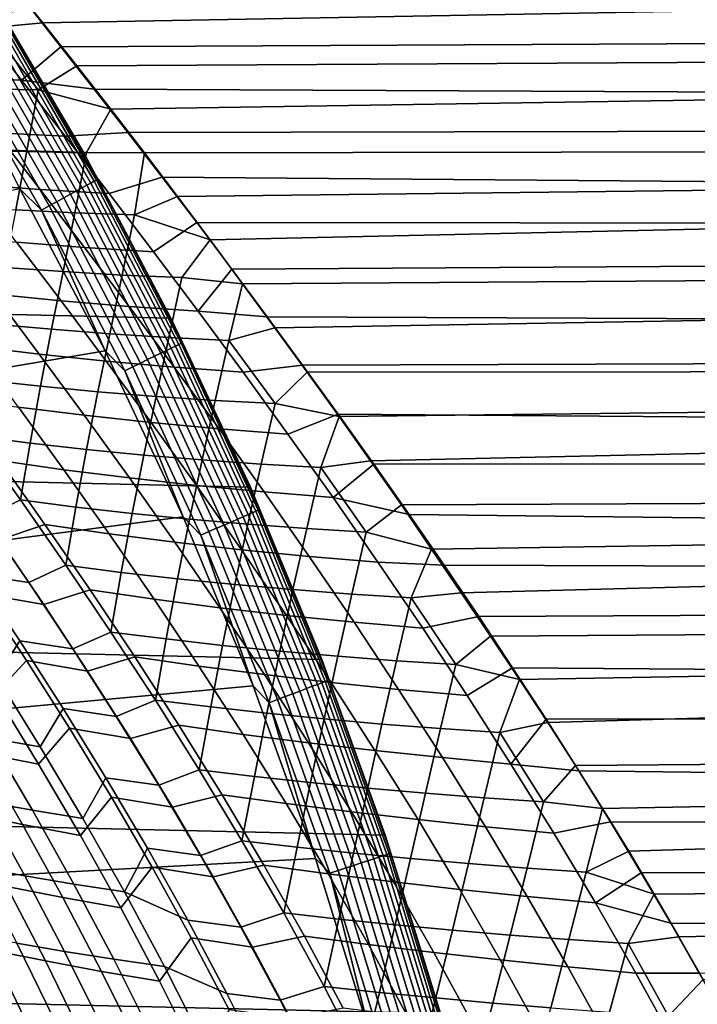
# Model space of a CAD drawing. Header units: metres. Extents: x -28 to 70, y -212 to 28.
# Tile 176 of 239: x 23.59 to 28.2, y 7.59 to 14.29. Entities that reach past the tile are written whole.
import ezdxf

# ---------------------------------------------------------------- set-up
doc = ezdxf.new("R2010")
doc.units = ezdxf.units.M
doc.layers.add('solid_10_261_102_XXX', color=7, linetype='CONTINUOUS')

msp = doc.modelspace()

# ---------------------------------------------------------------- linework, layer by layer
at = {"layer": 'solid_10_261_102_XXX'}
for points in [[(-22.687424, 15.541261, -5), (23.381018, 14.476808, -5), (24.02458, 13.381686, -5), (-23.381018, 14.476808, -5)], [(23.514982, 14.554651, 127.717216), (23.74485, 14.267921, 128.015228), (54.200001, 14.819022, 127.431183)], [(23.976673, 13.975851, 128.306488), (54.200001, 14.142136, 128.142136), (54.200001, 14.819022, 127.431183), (23.74485, 14.267921, 128.015228)], [(23.304382, 14.251379, 99.950935), (23.010914, 14.61942, 100.335312), (23.429691, 14.658836, 100.394173), (23.646887, 14.385695, 100.10569)], [(23.380381, 14.233808, 128.06131), (23.74485, 14.267921, 128.015228), (23.514982, 14.554651, 127.717216)], [(-23.381018, 14.476808, -5), (24.02458, 13.381686, -5), (24.617012, 12.257764, -5), (-24.02458, 13.381686, -5)], [(23.38097, 14.476887, -0.5), (24.024614, 13.381627, -0.5), (24.02458, 13.381686, -5), (23.381018, 14.476808, -5)], [(23.493486, 14.286706, -0.440391), (24.024614, 13.381627, -0.5), (23.38097, 14.476887, -0.5)], [(23.59992, 13.876779, 99.580338), (23.304382, 14.251379, 99.950935), (23.646887, 14.385695, 100.10569), (23.868639, 14.104941, 99.82077)], [(23.868639, 14.104941, 99.82077), (23.646887, 14.385695, 100.10569), (68.738998, 14.32591, 100.04406)], [(24.109903, 13.197409, -0.380929), (23.484243, 14.281084, -0.380929), (23.468937, 14.271776, -0.323206), (24.094189, 13.188807, -0.323206)], [(23.484243, 14.281084, -0.380929), (24.109903, 13.197409, -0.380929), (24.119394, 13.202603, -0.440391), (23.493486, 14.286706, -0.440391)], [(24.119394, 13.202603, -0.440391), (24.024614, 13.381627, -0.5), (23.493486, 14.286706, -0.440391)], [(24.094151, 13.816758, 99.53981), (23.868639, 14.104941, 99.82077), (68.738998, 14.32591, 100.04406), (68.738998, 13.611893, 99.346794)], [(23.130781, 13.897367, 99.551392), (22.835615, 14.269036, 99.920586), (23.304382, 14.251379, 99.950935), (23.59992, 13.876779, 99.580338)], [(23.308275, 13.818223, 128.508286), (23.713335, 13.810498, 128.477737), (23.380381, 14.233808, 128.06131)], [(24.012432, 13.144053, -0.16871), (23.389299, 14.223349, -0.16871), (23.35281, 14.201158, -0.125945), (23.974968, 13.123548, -0.125945)], [(23.713335, 13.810498, 128.477737), (23.976673, 13.975851, 128.306488), (23.74485, 14.267921, 128.015228), (23.380381, 14.233808, 128.06131)], [(24.045094, 13.161933, -0.216316), (23.421116, 14.242696, -0.216316), (23.389299, 14.223349, -0.16871), (24.012432, 13.144053, -0.16871)], [(24.072481, 13.176924, -0.268066), (23.44779, 14.258918, -0.268066), (23.421116, 14.242696, -0.216316), (24.045094, 13.161933, -0.216316)], [(24.094189, 13.188807, -0.323206), (23.468937, 14.271776, -0.323206), (23.44779, 14.258918, -0.268066), (24.072481, 13.176924, -0.268066)], [(23.887894, 13.075884, -0.057356), (23.267996, 14.149581, -0.057356), (23.220911, 14.120949, -0.032535), (23.839556, 13.049424, -0.032535)], [(23.933252, 13.100713, -0.088645), (23.312176, 14.176449, -0.088645), (23.267996, 14.149581, -0.057356), (23.887894, 13.075884, -0.057356)], [(23.974968, 13.123548, -0.125945), (23.35281, 14.201158, -0.125945), (23.312176, 14.176449, -0.088645), (23.933252, 13.100713, -0.088645)], [(23.976673, 13.975851, 128.306488), (24.208187, 13.680269, 128.589386), (54.200001, 14.142136, 128.142136)], [(24.43713, 13.383132, 128.862427), (54.200001, 13.431179, 128.819016), (54.200001, 14.142136, 128.142136), (24.208187, 13.680269, 128.589386)], [(23.788944, 13.02172, -0.014544), (23.171612, 14.090969, -0.014544), (23.120819, 14.060081, -0.003646), (23.736797, 12.993176, -0.003646)], [(23.839556, 13.049424, -0.032535), (23.220911, 14.120949, -0.032535), (23.171612, 14.090969, -0.014544), (23.788944, 13.02172, -0.014544)], [(23.59992, 13.876779, 99.580338), (23.868639, 14.104941, 99.82077), (24.094151, 13.816758, 99.53981)], [(23.736797, 12.993176, -0.003646), (23.120819, 14.060081, -0.003646), (23.587578, 13.138727)], [(23.713335, 13.810498, 128.477737), (24.208187, 13.680269, 128.589386), (23.976673, 13.975851, 128.306488)], [(23.428133, 13.518685, 99.194901), (23.130781, 13.897367, 99.551392), (23.59992, 13.876779, 99.580338), (23.897511, 13.495178, 99.222542)], [(23.897511, 13.495178, 99.222542), (23.59992, 13.876779, 99.580338), (24.094151, 13.816758, 99.53981), (24.323555, 13.521081, 99.262962)], [(23.235304, 13.414338, 128.948151), (23.63718, 13.397045, 128.900009), (23.713335, 13.810498, 128.477737), (23.308275, 13.818223, 128.508286)], [(23.63718, 13.397045, 128.900009), (24.043133, 13.385853, 128.871918), (24.208187, 13.680269, 128.589386), (23.713335, 13.810498, 128.477737)], [(24.323555, 13.521081, 99.262962), (24.094151, 13.816758, 99.53981), (68.738998, 13.611893, 99.346794)], [(24.043133, 13.385853, 128.871918), (24.43713, 13.383132, 128.862427), (24.208187, 13.680269, 128.589386)], [(24.556677, 13.218017, 98.990532), (24.323555, 13.521081, 99.262962), (68.738998, 13.611893, 99.346794), (68.738998, 12.863983, 98.68602)], [(23.263855, 13.166247, 98.797493), (22.964218, 13.549686, 99.141747), (23.428133, 13.518685, 99.194901), (23.727665, 13.132505, 98.850075)], [(23.727665, 13.132505, 98.850075), (23.428133, 13.518685, 99.194901), (23.897511, 13.495178, 99.222542), (24.197134, 13.106141, 98.876572)], [(24.197134, 13.106141, 98.876572), (23.897511, 13.495178, 99.222542), (24.323555, 13.521081, 99.262962), (24.556677, 13.218017, 98.990532)], [(23.162941, 13.021286, 129.384369), (23.560528, 12.99502, 129.317902), (23.63718, 13.397045, 128.900009), (23.235304, 13.414338, 128.948151)], [(24.43713, 13.383132, 128.862427), (24.661242, 13.08651, 129.124268), (54.200001, 13.431179, 128.819016)], [(24.661242, 13.08651, 129.124268), (24.882509, 12.789741, 129.376038), (54.200001, 13.431179, 128.819016)], [(25.103897, 12.491049, 129.619659), (54.200001, 12.687865, 129.460205), (54.200001, 13.431179, 128.819016), (24.882509, 12.789741, 129.376038)], [(-24.02458, 13.381686, -5), (24.617012, 12.257764, -5), (25.156792, 11.107911, -5), (-24.617012, 12.257764, -5)], [(23.560528, 12.99502, 129.317902), (23.962816, 12.97469, 129.271317), (24.043133, 13.385853, 128.871918), (23.63718, 13.397045, 128.900009)], [(23.962816, 12.97469, 129.271317), (24.36932, 12.960343, 129.245239), (24.43713, 13.383132, 128.862427), (24.043133, 13.385853, 128.871918)], [(24.024614, 13.381627, -0.5), (24.616987, 12.257811, -0.5), (24.617012, 12.257764, -5), (24.02458, 13.381686, -5)], [(24.119394, 13.202603, -0.440391), (24.616987, 12.257811, -0.5), (24.024614, 13.381627, -0.5)], [(24.36932, 12.960343, 129.245239), (24.661242, 13.08651, 129.124268), (24.43713, 13.383132, 128.862427)], [(24.109903, 13.197409, -0.380929), (24.685593, 12.086379, -0.380929), (24.695309, 12.091137, -0.440391), (24.119394, 13.202603, -0.440391)], [(24.695309, 12.091137, -0.440391), (24.616987, 12.257811, -0.5), (24.119394, 13.202603, -0.440391)], [(24.498768, 12.70923, 98.541466), (24.197134, 13.106141, 98.876572), (24.556677, 13.218017, 98.990532), (24.792276, 12.908057, 98.723152)], [(24.792276, 12.908057, 98.723152), (24.556677, 13.218017, 98.990532), (68.738998, 12.863983, 98.68602)], [(23.587578, 13.138727), (18.402332, 12.056292), (18.963318, 11.153142), (24.169191, 12.03537)], [(23.565786, 12.774672, 98.463791), (23.263855, 13.166247, 98.797493), (23.727665, 13.132505, 98.850075), (24.029364, 12.738344, 98.515938)], [(23.736797, 12.993176, -0.003646), (23.587578, 13.138727), (24.169191, 12.03537)], [(24.585793, 12.037517, -0.16871), (24.012432, 13.144053, -0.16871), (23.974968, 13.123548, -0.125945), (24.547436, 12.018736, -0.125945)], [(24.619236, 12.05389, -0.216316), (24.045094, 13.161933, -0.216316), (24.012432, 13.144053, -0.16871), (24.585793, 12.037517, -0.16871)], [(24.647276, 12.067619, -0.268066), (24.072481, 13.176924, -0.268066), (24.045094, 13.161933, -0.216316), (24.619236, 12.05389, -0.216316)], [(24.669502, 12.078502, -0.323206), (24.094189, 13.188807, -0.323206), (24.072481, 13.176924, -0.268066), (24.647276, 12.067619, -0.268066)], [(24.685593, 12.086379, -0.380929), (24.109903, 13.197409, -0.380929), (24.094189, 13.188807, -0.323206), (24.669502, 12.078502, -0.323206)], [(24.029364, 12.738344, 98.515938), (23.727665, 13.132505, 98.850075), (24.197134, 13.106141, 98.876572), (24.498768, 12.70923, 98.541466)], [(24.458282, 11.975085, -0.057356), (23.887894, 13.075884, -0.057356), (23.839556, 13.049424, -0.032535), (24.408791, 11.950853, -0.032535)], [(24.504725, 11.997824, -0.088645), (23.933252, 13.100713, -0.088645), (23.887894, 13.075884, -0.057356), (24.458282, 11.975085, -0.057356)], [(24.547436, 12.018736, -0.125945), (23.974968, 13.123548, -0.125945), (23.933252, 13.100713, -0.088645), (24.504725, 11.997824, -0.088645)], [(24.36932, 12.960343, 129.245239), (24.882509, 12.789741, 129.376038), (24.661242, 13.08651, 129.124268)], [(24.356968, 11.925481, -0.014544), (23.788944, 13.02172, -0.014544), (23.736797, 12.993176, -0.003646), (24.303577, 11.89934, -0.003646)], [(24.408791, 11.950853, -0.032535), (23.839556, 13.049424, -0.032535), (23.788944, 13.02172, -0.014544), (24.356968, 11.925481, -0.014544)], [(23.484932, 12.602884, 129.734741), (23.882484, 12.574183, 129.669022), (23.962816, 12.97469, 129.271317), (23.560528, 12.99502, 129.317902)], [(24.303577, 11.89934, -0.003646), (23.736797, 12.993176, -0.003646), (24.169191, 12.03537)], [(23.882484, 12.574183, 129.669022), (24.284861, 12.55126, 129.623581), (24.36932, 12.960343, 129.245239), (23.962816, 12.97469, 129.271317)], [(24.284861, 12.55126, 129.623581), (24.691568, 12.534158, 129.599075), (24.882509, 12.789741, 129.376038), (24.36932, 12.960343, 129.245239)], [(24.8022, 12.304084, 98.216736), (24.498768, 12.70923, 98.541466), (24.792276, 12.908057, 98.723152), (25.030777, 12.590907, 98.460724)], [(25.030777, 12.590907, 98.460724), (24.792276, 12.908057, 98.723152), (68.738998, 12.863983, 98.68602)], [(23.413277, 12.420197, 98.062141), (23.108763, 12.818175, 98.385956), (23.565786, 12.774672, 98.463791), (23.869795, 12.374515, 98.140121)], [(25.271624, 12.267066, 98.203827), (25.030777, 12.590907, 98.460724), (68.738998, 12.863983, 98.68602), (68.738998, 12.084042, 98.063377)], [(23.869795, 12.374515, 98.140121), (23.565786, 12.774672, 98.463791), (24.029364, 12.738344, 98.515938), (24.333017, 12.335797, 98.191963)], [(24.333017, 12.335797, 98.191963), (24.029364, 12.738344, 98.515938), (24.498768, 12.70923, 98.541466), (24.8022, 12.304084, 98.216736)], [(24.691568, 12.534158, 129.599075), (25.103897, 12.491049, 129.619659), (24.882509, 12.789741, 129.376038)], [(25.103897, 12.491049, 129.619659), (25.324591, 12.190919, 129.855011), (54.200001, 12.687865, 129.460205)], [(25.543783, 11.889843, 130.082031), (54.200001, 11.913986, 130.064148), (54.200001, 12.687865, 129.460205), (25.324591, 12.190919, 129.855011)], [(23.412096, 12.217772, 130.153305), (23.803944, 12.181567, 130.068054), (23.882484, 12.574183, 129.669022), (23.484932, 12.602884, 129.734741)], [(23.803944, 12.181567, 130.068054), (24.201216, 12.150897, 130.002792), (24.284861, 12.55126, 129.623581), (23.882484, 12.574183, 129.669022)], [(24.201216, 12.150897, 130.002792), (24.603411, 12.125808, 129.958145), (24.691568, 12.534158, 129.599075), (24.284861, 12.55126, 129.623581)], [(24.603411, 12.125808, 129.958145), (25.010021, 12.106344, 129.934784), (25.103897, 12.491049, 129.619659), (24.691568, 12.534158, 129.599075)], [(24.8022, 12.304084, 98.216736), (25.030777, 12.590907, 98.460724), (25.271624, 12.267066, 98.203827)], [(23.271154, 12.067285, 97.644493), (22.964207, 12.472807, 97.958961), (23.413277, 12.420197, 98.062141), (23.719511, 12.013014, 97.748276)], [(25.010021, 12.106344, 129.934784), (25.324591, 12.190919, 129.855011), (25.103897, 12.491049, 129.619659)], [(23.719511, 12.013014, 97.748276), (23.413277, 12.420197, 98.062141), (23.869795, 12.374515, 98.140121), (24.175449, 11.96542, 97.826477)], [(24.175449, 11.96542, 97.826477), (23.869795, 12.374515, 98.140121), (24.333017, 12.335797, 98.191963), (24.638214, 11.924541, 97.878159)], [(24.638214, 11.924541, 97.878159), (24.333017, 12.335797, 98.191963), (24.8022, 12.304084, 98.216736), (25.107044, 11.89041, 97.902367)], [(25.107044, 11.89041, 97.902367), (24.8022, 12.304084, 98.216736), (25.271624, 12.267066, 98.203827), (25.512733, 11.937989, 97.953682)], [(25.512733, 11.937989, 97.953682), (25.271624, 12.267066, 98.203827), (68.738998, 12.084042, 98.063377)], [(-24.617012, 12.257764, -5), (25.156792, 11.107911, -5), (25.642992, 9.934133, -5), (-25.156792, 11.107911, -5)], [(23.343443, 11.836517, 130.575775), (23.728731, 11.793725, 130.470856), (23.803944, 12.181567, 130.068054), (23.412096, 12.217772, 130.153305)], [(24.616987, 12.257811, -0.5), (25.156828, 11.107834, -0.5), (25.156792, 11.107911, -5), (24.617012, 12.257764, -5)], [(24.695309, 12.091137, -0.440391), (25.156828, 11.107834, -0.5), (24.616987, 12.257811, -0.5)], [(23.728731, 11.793725, 130.470856), (24.120041, 11.756201, 130.385513), (24.201216, 12.150897, 130.002792), (23.803944, 12.181567, 130.068054)], [(24.120041, 11.756201, 130.385513), (24.516855, 11.723989, 130.32045), (24.603411, 12.125808, 129.958145), (24.201216, 12.150897, 130.002792)], [(25.324944, 11.675665, 130.253723), (25.543783, 11.889843, 130.082031), (25.324591, 12.190919, 129.855011), (25.010021, 12.106344, 129.934784)], [(23.579382, 11.651843, 97.339996), (23.271154, 12.067285, 97.644493), (23.719511, 12.013014, 97.748276), (24.027002, 11.596243, 97.444389)], [(24.516855, 11.723989, 130.32045), (24.918661, 11.697128, 130.276291), (25.010021, 12.106344, 129.934784), (24.603411, 12.125808, 129.958145)], [(25.170986, 10.933302, -0.268066), (24.647276, 12.067619, -0.268066), (24.619236, 12.05389, -0.216316), (25.142351, 10.920864, -0.216316)], [(25.193686, 10.943162, -0.323206), (24.669502, 12.078502, -0.323206), (24.647276, 12.067619, -0.268066), (25.170986, 10.933302, -0.268066)], [(25.210117, 10.950299, -0.380929), (24.685593, 12.086379, -0.380929), (24.669502, 12.078502, -0.323206), (25.193686, 10.943162, -0.323206)], [(24.685593, 12.086379, -0.380929), (25.210117, 10.950299, -0.380929), (25.220039, 10.954609, -0.440391), (24.695309, 12.091137, -0.440391)], [(25.220039, 10.954609, -0.440391), (25.156828, 11.107834, -0.5), (24.695309, 12.091137, -0.440391)], [(24.918661, 11.697128, 130.276291), (25.324944, 11.675665, 130.253723), (25.010021, 12.106344, 129.934784)], [(25.75462, 11.603476, 97.710144), (25.512733, 11.937989, 97.953682), (68.738998, 12.084042, 98.063377), (68.738998, 11.274012, 97.480415)], [(24.169191, 12.03537), (18.963318, 11.153142), (19.480017, 10.223937), (24.699224, 10.906337)], [(24.027002, 11.596243, 97.444389), (23.719511, 12.013014, 97.748276), (24.175449, 11.96542, 97.826477), (24.482313, 11.547035, 97.522888)], [(24.303577, 11.89934, -0.003646), (24.169191, 12.03537), (24.699224, 10.906337)], [(25.025406, 10.870068, -0.088645), (24.504725, 11.997824, -0.088645), (24.458282, 11.975085, -0.057356), (24.977978, 10.849466, -0.057356)], [(25.069025, 10.889014, -0.125945), (24.547436, 12.018736, -0.125945), (24.504725, 11.997824, -0.088645), (25.025406, 10.870068, -0.088645)], [(25.108196, 10.906029, -0.16871), (24.585793, 12.037517, -0.16871), (24.547436, 12.018736, -0.125945), (25.069025, 10.889014, -0.125945)], [(25.142351, 10.920864, -0.216316), (24.619236, 12.05389, -0.216316), (24.585793, 12.037517, -0.16871), (25.108196, 10.906029, -0.16871)], [(24.482313, 11.547035, 97.522888), (24.175449, 11.96542, 97.826477), (24.638214, 11.924541, 97.878159), (24.944536, 11.504251, 97.574524)], [(24.927433, 10.827512, -0.032535), (24.408791, 11.950853, -0.032535), (24.356968, 11.925481, -0.014544), (24.87451, 10.804524, -0.014544)], [(24.977978, 10.849466, -0.057356), (24.458282, 11.975085, -0.057356), (24.408791, 11.950853, -0.032535), (24.927433, 10.827512, -0.032535)], [(25.412897, 11.467923, 97.598358), (25.107044, 11.89041, 97.902367), (25.512733, 11.937989, 97.953682), (25.75462, 11.603476, 97.710144)], [(24.87451, 10.804524, -0.014544), (24.356968, 11.925481, -0.014544), (24.303577, 11.89934, -0.003646), (24.819984, 10.780841, -0.003646)], [(24.819984, 10.780841, -0.003646), (24.303577, 11.89934, -0.003646), (24.699224, 10.906337)], [(24.944536, 11.504251, 97.574524), (24.638214, 11.924541, 97.878159), (25.107044, 11.89041, 97.902367), (25.412897, 11.467923, 97.598358)], [(25.324944, 11.675665, 130.253723), (25.76066, 11.588319, 130.300644), (25.543783, 11.889843, 130.082031)], [(25.543783, 11.889843, 130.082031), (25.76066, 11.588319, 130.300644), (54.200001, 11.913986, 130.064148)], [(25.76066, 11.588319, 130.300644), (25.974411, 11.286852, 130.510818), (54.200001, 11.913986, 130.064148)], [(26.184227, 10.985948, 130.71254), (54.200001, 11.111404, 130.629395), (54.200001, 11.913986, 130.064148), (25.974411, 11.286852, 130.510818)], [(23.280018, 11.455961, 131.003815), (23.658001, 11.40753, 130.879257), (23.728731, 11.793725, 130.470856), (23.343443, 11.836517, 130.575775)], [(23.658001, 11.40753, 130.879257), (24.042601, 11.364082, 130.773865), (24.120041, 11.756201, 130.385513), (23.728731, 11.793725, 130.470856)], [(24.042601, 11.364082, 130.773865), (24.433287, 11.325655, 130.688309), (24.516855, 11.723989, 130.32045), (24.120041, 11.756201, 130.385513)], [(23.449883, 11.288839, 96.915337), (23.140224, 11.713802, 97.210655), (23.579382, 11.651843, 97.339996), (23.888226, 11.226207, 97.04557)], [(24.433287, 11.325655, 130.688309), (24.829535, 11.292288, 130.623245), (24.918661, 11.697128, 130.276291), (24.516855, 11.723989, 130.32045)], [(24.829535, 11.292288, 130.623245), (25.230816, 11.264017, 130.579361), (25.324944, 11.675665, 130.253723), (24.918661, 11.697128, 130.276291)], [(25.230816, 11.264017, 130.579361), (25.6366, 11.24088, 130.557297), (25.76066, 11.588319, 130.300644), (25.324944, 11.675665, 130.253723)], [(23.888226, 11.226207, 97.04557), (23.579382, 11.651843, 97.339996), (24.027002, 11.596243, 97.444389), (24.335125, 11.169625, 97.150581)], [(24.335125, 11.169625, 97.150581), (24.027002, 11.596243, 97.444389), (24.482313, 11.547035, 97.522888), (24.789787, 11.119118, 97.229424)], [(25.719215, 11.036426, 97.304771), (25.412897, 11.467923, 97.598358), (25.75462, 11.603476, 97.710144), (25.996605, 11.26411, 97.473663)], [(25.996605, 11.26411, 97.473663), (25.75462, 11.603476, 97.710144), (68.738998, 11.274012, 97.480415)], [(24.789787, 11.119118, 97.229424), (24.482313, 11.547035, 97.522888), (24.944536, 11.504251, 97.574524), (25.251415, 11.07471, 97.281136)], [(25.6366, 11.24088, 130.557297), (25.974411, 11.286852, 130.510818), (25.76066, 11.588319, 130.300644)], [(25.251415, 11.07471, 97.281136), (24.944536, 11.504251, 97.574524), (25.412897, 11.467923, 97.598358), (25.719215, 11.036426, 97.304771)], [(23.345819, 10.897721, 131.55072), (23.592539, 11.019891, 131.294662), (23.280018, 11.455961, 131.003815), (23.039598, 11.329239, 131.269547)], [(23.280018, 11.455961, 131.003815), (23.592539, 11.019891, 131.294662), (23.658001, 11.40753, 130.879257)], [(23.592539, 11.019891, 131.294662), (23.969786, 10.971461, 131.169403), (24.042601, 11.364082, 130.773865), (23.658001, 11.40753, 130.879257)], [(23.969786, 10.971461, 131.169403), (24.353703, 10.927753, 131.063507), (24.433287, 11.325655, 130.688309), (24.042601, 11.364082, 130.773865)], [(24.353703, 10.927753, 131.063507), (24.74375, 10.888798, 130.977631), (24.829535, 11.292288, 130.623245), (24.433287, 11.325655, 130.688309)], [(23.450926, 10.749719, 96.366486), (23.147306, 11.181382, 96.643028), (23.449883, 11.288839, 96.915337), (23.759012, 10.853354, 96.630386)], [(23.759012, 10.853354, 96.630386), (23.449883, 11.288839, 96.915337), (23.888226, 11.226207, 97.04557), (24.196629, 10.79041, 96.761444)], [(24.74375, 10.888798, 130.977631), (25.139385, 10.854625, 130.91246), (25.230816, 11.264017, 130.579361), (24.829535, 11.292288, 130.623245)], [(25.139385, 10.854625, 130.91246), (25.540068, 10.825266, 130.868637), (25.6366, 11.24088, 130.557297), (25.230816, 11.264017, 130.579361)], [(25.945255, 10.800753, 130.846863), (26.184227, 10.985948, 130.71254), (25.974411, 11.286852, 130.510818), (25.6366, 11.24088, 130.557297)], [(25.719215, 11.036426, 97.304771), (25.996605, 11.26411, 97.473663), (26.236355, 10.921642, 97.245369)], [(26.236355, 10.921642, 97.245369), (25.996605, 11.26411, 97.473663), (68.738998, 11.274012, 97.480415), (68.738998, 10.435909, 96.938591)], [(24.196629, 10.79041, 96.761444), (23.888226, 11.226207, 97.04557), (24.335125, 11.169625, 97.150581), (24.642862, 10.733183, 96.867058)], [(25.540068, 10.825266, 130.868637), (25.945255, 10.800753, 130.846863), (25.6366, 11.24088, 130.557297)], [(24.642862, 10.733183, 96.867058), (24.335125, 11.169625, 97.150581), (24.789787, 11.119118, 97.229424), (25.096897, 10.681685, 96.946281)], [(-25.156792, 11.107911, -5), (25.642992, 9.934133, -5), (26.074398, 8.739312, -5), (-25.642992, 9.934133, -5)], [(25.096897, 10.681685, 96.946281), (24.789787, 11.119118, 97.229424), (25.251415, 11.07471, 97.281136), (25.557919, 10.63593, 96.998161)], [(25.156828, 11.107834, -0.5), (25.642986, 9.934148, -0.5), (25.642992, 9.934133, -5), (25.156792, 11.107911, -5)], [(25.220039, 10.954609, -0.440391), (25.642986, 9.934148, -0.5), (25.156828, 11.107834, -0.5)], [(25.557919, 10.63593, 96.998161), (25.251415, 11.07471, 97.281136), (25.719215, 11.036426, 97.304771), (26.025112, 10.595932, 97.021751)], [(26.184227, 10.985948, 130.71254), (26.389345, 10.686127, 130.905823), (54.200001, 11.111404, 130.629395)], [(26.389345, 10.686127, 130.905823), (26.591249, 10.388188, 131.090515), (54.200001, 11.111404, 130.629395)], [(26.7906, 10.092188, 131.266953), (54.200001, 10.282055, 131.154572), (54.200001, 11.111404, 130.629395), (26.591249, 10.388188, 131.090515)], [(23.649015, 10.457293, 131.820297), (23.902119, 10.575324, 131.573166), (23.592539, 11.019891, 131.294662), (23.345819, 10.897721, 131.55072)], [(23.592539, 11.019891, 131.294662), (23.902119, 10.575324, 131.573166), (23.969786, 10.971461, 131.169403)], [(26.025112, 10.595932, 97.021751), (25.719215, 11.036426, 97.304771), (26.236355, 10.921642, 97.245369), (26.474516, 10.575869, 97.024986)], [(22.98385, 10.955181, 131.71312), (23.287706, 10.513726, 131.983597), (23.649015, 10.457293, 131.820297), (23.345819, 10.897721, 131.55072)], [(23.902119, 10.575324, 131.573166), (24.278727, 10.527266, 131.44725), (24.353703, 10.927753, 131.063507), (23.969786, 10.971461, 131.169403)], [(24.278727, 10.527266, 131.44725), (24.662037, 10.483649, 131.340866), (24.74375, 10.888798, 130.977631), (24.353703, 10.927753, 131.063507)], [(25.642525, 9.776324, -0.268066), (25.170986, 10.933302, -0.268066), (25.142351, 10.920864, -0.216316), (25.613354, 9.765203, -0.216316)], [(25.665649, 9.785141, -0.323206), (25.193686, 10.943162, -0.323206), (25.170986, 10.933302, -0.268066), (25.642525, 9.776324, -0.268066)], [(25.68239, 9.791523, -0.380929), (25.210117, 10.950299, -0.380929), (25.193686, 10.943162, -0.323206), (25.665649, 9.785141, -0.323206)], [(25.692499, 9.795377, -0.440391), (25.220039, 10.954609, -0.440391), (25.210117, 10.950299, -0.380929), (25.68239, 9.791523, -0.380929)], [(25.692499, 9.795377, -0.440391), (25.642986, 9.934148, -0.5), (25.220039, 10.954609, -0.440391)], [(25.945255, 10.800753, 130.846863), (26.389345, 10.686127, 130.905823), (26.184227, 10.985948, 130.71254)], [(24.699224, 10.906337), (19.480017, 10.223937), (19.951223, 9.270848), (25.176552, 9.754031)], [(24.662037, 10.483649, 131.340866), (25.051495, 10.444496, 131.254669), (25.139385, 10.854625, 130.91246), (24.74375, 10.888798, 130.977631)], [(24.819984, 10.780841, -0.003646), (24.699224, 10.906337), (25.176552, 9.754031)], [(25.494217, 9.719781, -0.088645), (25.025406, 10.870068, -0.088645), (24.977978, 10.849466, -0.057356), (25.4459, 9.701361, -0.057356)], [(25.538654, 9.736723, -0.125945), (25.069025, 10.889014, -0.125945), (25.025406, 10.870068, -0.088645), (25.494217, 9.719781, -0.088645)], [(25.57856, 9.751937, -0.16871), (25.108196, 10.906029, -0.16871), (25.069025, 10.889014, -0.125945), (25.538654, 9.736723, -0.125945)], [(25.613354, 9.765203, -0.216316), (25.142351, 10.920864, -0.216316), (25.108196, 10.906029, -0.16871), (25.57856, 9.751937, -0.16871)], [(26.474516, 10.575869, 97.024986), (26.236355, 10.921642, 97.245369), (68.738998, 10.435909, 96.938591)], [(23.335283, 10.380984, 95.919785), (23.033278, 10.823813, 96.186905), (23.450926, 10.749719, 96.366486), (23.752308, 10.307714, 96.10041)], [(23.752308, 10.307714, 96.10041), (23.450926, 10.749719, 96.366486), (23.759012, 10.853354, 96.630386), (24.066454, 10.407443, 96.356064)], [(24.066454, 10.407443, 96.356064), (23.759012, 10.853354, 96.630386), (24.196629, 10.79041, 96.761444), (24.503475, 10.344531, 96.487869)], [(24.503475, 10.344531, 96.487869), (24.196629, 10.79041, 96.761444), (24.642862, 10.733183, 96.867058), (24.949142, 10.28698, 96.594048)], [(25.340496, 9.661174, -0.014544), (24.87451, 10.804524, -0.014544), (24.819984, 10.780841, -0.003646), (25.284948, 9.639997, -0.003646)], [(25.394409, 9.681729, -0.032535), (24.927433, 10.827512, -0.032535), (24.87451, 10.804524, -0.014544), (25.340496, 9.661174, -0.014544)], [(25.4459, 9.701361, -0.057356), (24.977978, 10.849466, -0.057356), (24.927433, 10.827512, -0.032535), (25.394409, 9.681729, -0.032535)], [(25.051495, 10.444496, 131.254669), (25.446539, 10.409829, 131.189316), (25.540068, 10.825266, 130.868637), (25.139385, 10.854625, 130.91246)], [(25.446539, 10.409829, 131.189316), (25.846619, 10.379671, 131.145477), (25.945255, 10.800753, 130.846863), (25.540068, 10.825266, 130.868637)], [(25.846619, 10.379671, 131.145477), (26.251173, 10.354044, 131.123779), (26.389345, 10.686127, 130.905823), (25.945255, 10.800753, 130.846863)], [(24.949142, 10.28698, 96.594048), (24.642862, 10.733183, 96.867058), (25.096897, 10.681685, 96.946281), (25.402618, 10.234788, 96.673668)], [(25.284948, 9.639997, -0.003646), (24.819984, 10.780841, -0.003646), (25.176552, 9.754031)], [(25.402618, 10.234788, 96.673668), (25.096897, 10.681685, 96.946281), (25.557919, 10.63593, 96.998161), (25.863066, 10.187957, 96.725784)], [(26.251173, 10.354044, 131.123779), (26.591249, 10.388188, 131.090515), (26.389345, 10.686127, 130.905823)], [(25.863066, 10.187957, 96.725784), (25.557919, 10.63593, 96.998161), (26.025112, 10.595932, 97.021751), (26.329649, 10.146488, 96.749481)], [(26.329649, 10.146488, 96.749481), (26.025112, 10.595932, 97.021751), (26.474516, 10.575869, 97.024986), (26.710276, 10.227511, 96.812851)], [(23.948879, 10.007186, 132.079025), (24.208599, 10.121287, 131.840302), (23.902119, 10.575324, 131.573166), (23.649015, 10.457293, 131.820297)], [(23.902119, 10.575324, 131.573166), (24.208599, 10.121287, 131.840302), (24.278727, 10.527266, 131.44725)], [(24.208599, 10.121287, 131.840302), (24.584732, 10.073923, 131.713867), (24.662037, 10.483649, 131.340866), (24.278727, 10.527266, 131.44725)], [(26.710276, 10.227511, 96.812851), (26.474516, 10.575869, 97.024986), (68.738998, 10.435909, 96.938591)], [(23.429661, 9.819515, 132.588959), (23.588013, 10.062275, 132.243057), (23.287706, 10.513726, 131.983597), (23.12608, 10.288068, 132.330994)], [(23.287706, 10.513726, 131.983597), (23.588013, 10.062275, 132.243057), (23.948879, 10.007186, 132.079025), (23.649015, 10.457293, 131.820297)], [(24.584732, 10.073923, 131.713867), (24.967577, 10.030705, 131.607086), (25.051495, 10.444496, 131.254669), (24.662037, 10.483649, 131.340866)], [(24.05011, 9.855898, 95.845253), (23.752308, 10.307714, 96.10041), (24.066454, 10.407443, 96.356064), (24.37096, 9.951367, 96.09272)], [(24.37096, 9.951367, 96.09272), (24.066454, 10.407443, 96.356064), (24.503475, 10.344531, 96.487869), (24.807556, 9.888817, 96.225166)], [(24.967577, 10.030705, 131.607086), (25.356556, 9.991647, 131.520599), (25.446539, 10.409829, 131.189316), (25.051495, 10.444496, 131.254669)], [(25.356556, 9.991647, 131.520599), (25.751101, 9.956758, 131.455063), (25.846619, 10.379671, 131.145477), (25.446539, 10.409829, 131.189316)], [(26.554588, 9.899548, 131.38942), (26.7906, 10.092188, 131.266953), (26.591249, 10.388188, 131.090515), (26.251173, 10.354044, 131.123779)], [(26.941441, 9.878265, 96.609779), (26.710276, 10.227511, 96.812851), (68.738998, 10.435909, 96.938591), (68.738998, 9.571821, 96.43924)], [(23.422176, 9.699631, 95.295906), (23.121464, 10.168975, 95.550034), (23.335283, 10.380984, 95.919785), (23.633492, 9.927996, 95.663734)], [(23.633492, 9.927996, 95.663734), (23.335283, 10.380984, 95.919785), (23.752308, 10.307714, 96.10041), (24.05011, 9.855898, 95.845253)], [(24.807556, 9.888817, 96.225166), (24.503475, 10.344531, 96.487869), (24.949142, 10.28698, 96.594048), (25.252796, 9.831254, 96.331848)], [(25.751101, 9.956758, 131.455063), (26.150635, 9.926055, 131.411118), (26.251173, 10.354044, 131.123779), (25.846619, 10.379671, 131.145477)], [(26.150635, 9.926055, 131.411118), (26.554588, 9.899548, 131.38942), (26.251173, 10.354044, 131.123779)], [(25.252796, 9.831254, 96.331848), (24.949142, 10.28698, 96.594048), (25.402618, 10.234788, 96.673668), (25.70582, 9.778663, 96.411865)], [(26.7906, 10.092188, 131.266953), (26.986874, 9.797804, 131.435684), (54.200001, 10.282055, 131.154572)], [(26.986874, 9.797804, 131.435684), (27.179554, 9.504683, 131.597183), (54.200001, 10.282055, 131.154572)], [(27.368122, 9.212442, 131.751923), (54.200001, 9.427935, 131.638428), (54.200001, 10.282055, 131.154572), (27.179554, 9.504683, 131.597183)], [(25.70582, 9.778663, 96.411865), (25.402618, 10.234788, 96.673668), (25.863066, 10.187957, 96.725784), (26.165768, 9.73103, 96.464287)], [(26.165768, 9.73103, 96.464287), (25.863066, 10.187957, 96.725784), (26.329649, 10.146488, 96.749481), (26.631777, 9.688339, 96.488213)], [(26.631777, 9.688339, 96.488213), (26.329649, 10.146488, 96.749481), (26.710276, 10.227511, 96.812851), (26.941441, 9.878265, 96.609779)], [(24.24444, 9.547384, 132.326889), (24.511267, 9.657408, 132.09642), (24.208599, 10.121287, 131.840302), (23.948879, 10.007186, 132.079025)], [(24.208599, 10.121287, 131.840302), (24.511267, 9.657408, 132.09642), (24.584732, 10.073923, 131.713867)], [(23.727444, 9.340494, 132.835037), (23.883783, 9.600841, 132.491455), (23.588013, 10.062275, 132.243057), (23.429661, 9.819515, 132.588959)], [(23.588013, 10.062275, 132.243057), (23.883783, 9.600841, 132.491455), (24.24444, 9.547384, 132.326889), (23.948879, 10.007186, 132.079025)], [(24.511267, 9.657408, 132.09642), (24.887125, 9.611028, 131.969604), (24.967577, 10.030705, 131.607086), (24.584732, 10.073923, 131.713867)], [(26.554588, 9.899548, 131.38942), (26.986874, 9.797804, 131.435684), (26.7906, 10.092188, 131.266953)], [(24.887125, 9.611028, 131.969604), (25.269678, 9.568488, 131.862534), (25.356556, 9.991647, 131.520599), (24.967577, 10.030705, 131.607086)], [(25.269678, 9.568488, 131.862534), (25.658335, 9.529789, 131.775818), (25.751101, 9.956758, 131.455063), (25.356556, 9.991647, 131.520599)], [(-25.642992, 9.934133, -5), (26.074398, 8.739312, -5), (26.450205, 7.525734, -5), (-26.074398, 8.739312, -5)], [(23.715784, 9.221614, 95.054611), (23.422176, 9.699631, 95.295906), (23.633492, 9.927996, 95.663734), (23.926201, 9.466145, 95.419434)], [(23.926201, 9.466145, 95.419434), (23.633492, 9.927996, 95.663734), (24.05011, 9.855898, 95.845253), (24.342609, 9.395597, 95.6017)], [(24.342609, 9.395597, 95.6017), (24.05011, 9.855898, 95.845253), (24.37096, 9.951367, 96.09272), (24.670807, 9.486328, 95.841026)], [(24.670807, 9.486328, 95.841026), (24.37096, 9.951367, 96.09272), (24.807556, 9.888817, 96.225166), (25.10714, 9.424501, 95.97403)], [(25.642986, 9.934148, -0.5), (26.074419, 8.739261, -0.5), (26.074398, 8.739312, -5), (25.642992, 9.934133, -5)], [(25.692499, 9.795377, -0.440391), (26.074419, 8.739261, -0.5), (25.642986, 9.934148, -0.5)], [(25.658335, 9.529789, 131.775818), (26.052504, 9.494933, 131.710129), (26.150635, 9.926055, 131.411118), (25.751101, 9.956758, 131.455063)], [(26.052504, 9.494933, 131.710129), (26.451595, 9.463921, 131.666046), (26.554588, 9.899548, 131.38942), (26.150635, 9.926055, 131.411118)], [(23.086163, 9.881059, 132.78833), (23.384071, 9.399655, 133.035049), (23.727444, 9.340494, 132.835037), (23.429661, 9.819515, 132.588959)], [(25.10714, 9.424501, 95.97403), (24.807556, 9.888817, 96.225166), (25.252796, 9.831254, 96.331848), (25.552086, 9.367277, 96.081184)], [(26.451595, 9.463921, 131.666046), (26.855017, 9.436752, 131.644241), (26.986874, 9.797804, 131.435684), (26.554588, 9.899548, 131.38942)], [(26.929752, 9.222902, 96.238693), (26.631777, 9.688339, 96.488213), (26.941441, 9.878265, 96.609779), (27.168856, 9.527597, 96.415207)], [(27.168856, 9.527597, 96.415207), (26.941441, 9.878265, 96.609779), (68.738998, 9.571821, 96.43924)], [(25.552086, 9.367277, 96.081184), (25.252796, 9.831254, 96.331848), (25.70582, 9.778663, 96.411865), (26.004761, 9.314624, 96.161606)], [(26.084419, 8.606838, -0.323206), (25.665649, 9.785141, -0.323206), (25.642525, 9.776324, -0.268066), (26.060917, 8.599084, -0.268066)], [(26.101431, 8.612452, -0.380929), (25.68239, 9.791523, -0.380929), (25.665649, 9.785141, -0.323206), (26.084419, 8.606838, -0.323206)], [(26.111706, 8.615842, -0.440391), (25.692499, 9.795377, -0.440391), (25.68239, 9.791523, -0.380929), (26.101431, 8.612452, -0.380929)], [(26.111706, 8.615842, -0.440391), (26.074419, 8.739261, -0.5), (25.692499, 9.795377, -0.440391)], [(26.855017, 9.436752, 131.644241), (27.179554, 9.504683, 131.597183), (26.986874, 9.797804, 131.435684)], [(25.176552, 9.754031), (19.951223, 9.270848), (20.375834, 8.296103), (25.600159, 8.580893)], [(23.322432, 9.299339, 94.826401), (23.028643, 9.779865, 95.068634), (23.422176, 9.699631, 95.295906), (23.715784, 9.221614, 95.054611)], [(25.284948, 9.639997, -0.003646), (25.176552, 9.754031), (25.600159, 8.580893)], [(25.910189, 8.549349, -0.088645), (25.494217, 9.719781, -0.088645), (25.4459, 9.701361, -0.057356), (25.861084, 8.533147, -0.057356)], [(25.955351, 8.564251, -0.125945), (25.538654, 9.736723, -0.125945), (25.494217, 9.719781, -0.088645), (25.910189, 8.549349, -0.088645)], [(25.995909, 8.577633, -0.16871), (25.57856, 9.751937, -0.16871), (25.538654, 9.736723, -0.125945), (25.955351, 8.564251, -0.125945)], [(26.031269, 8.589301, -0.216316), (25.613354, 9.765203, -0.216316), (25.57856, 9.751937, -0.16871), (25.995909, 8.577633, -0.16871)], [(26.060917, 8.599084, -0.268066), (25.642525, 9.776324, -0.268066), (25.613354, 9.765203, -0.216316), (26.031269, 8.589301, -0.216316)], [(26.004761, 9.314624, 96.161606), (25.70582, 9.778663, 96.411865), (26.165768, 9.73103, 96.464287), (26.464279, 9.266509, 96.214401)], [(26.464279, 9.266509, 96.214401), (26.165768, 9.73103, 96.464287), (26.631777, 9.688339, 96.488213), (26.929752, 9.222902, 96.238693)], [(24.534477, 9.078144, 132.563568), (24.808857, 9.18391, 132.341187), (24.511267, 9.657408, 132.09642), (24.24444, 9.547384, 132.326889)], [(24.511267, 9.657408, 132.09642), (24.808857, 9.18391, 132.341187), (24.887125, 9.611028, 131.969604)], [(25.75396, 8.4978, -0.014544), (25.340496, 9.661174, -0.014544), (25.284948, 9.639997, -0.003646), (25.697506, 8.479172, -0.003646)], [(25.808752, 8.51588, -0.032535), (25.394409, 9.681729, -0.032535), (25.340496, 9.661174, -0.014544), (25.75396, 8.4978, -0.014544)], [(25.861084, 8.533147, -0.057356), (25.4459, 9.701361, -0.057356), (25.394409, 9.681729, -0.032535), (25.808752, 8.51588, -0.032535)], [(24.018147, 8.851326, 133.068909), (24.1738, 9.129703, 132.7285), (23.883783, 9.600841, 132.491455), (23.727444, 9.340494, 132.835037)], [(23.883783, 9.600841, 132.491455), (24.1738, 9.129703, 132.7285), (24.534477, 9.078144, 132.563568), (24.24444, 9.547384, 132.326889)], [(24.808857, 9.18391, 132.341187), (25.184645, 9.138786, 132.214127), (25.269678, 9.568488, 131.862534), (24.887125, 9.611028, 131.969604)], [(25.697506, 8.479172, -0.003646), (25.284948, 9.639997, -0.003646), (25.600159, 8.580893)], [(25.184645, 9.138786, 132.214127), (25.567089, 9.09719, 132.106857), (25.658335, 9.529789, 131.775818), (25.269678, 9.568488, 131.862534)], [(25.567089, 9.09719, 132.106857), (25.955584, 9.059109, 132.019989), (26.052504, 9.494933, 131.710129), (25.658335, 9.529789, 131.775818)], [(26.929752, 9.222902, 96.238693), (27.168856, 9.527597, 96.415207), (27.391409, 9.176901, 96.229675)], [(27.391409, 9.176901, 96.229675), (27.168856, 9.527597, 96.415207), (68.738998, 9.571821, 96.43924), (68.738998, 8.6839, 95.98362)], [(23.050056, 9.462201, 133.251648), (23.340532, 8.967498, 133.486526), (23.674635, 8.907844, 133.269379), (23.384071, 9.399655, 133.035049)], [(24.000511, 8.736298, 94.826828), (23.715784, 9.221614, 95.054611), (23.926201, 9.466145, 95.419434), (24.21167, 8.996816, 95.187592)], [(24.21167, 8.996816, 95.187592), (23.926201, 9.466145, 95.419434), (24.342609, 9.395597, 95.6017), (24.628036, 8.928235, 95.370499)], [(24.628036, 8.928235, 95.370499), (24.342609, 9.395597, 95.6017), (24.670807, 9.486328, 95.841026), (24.964098, 9.013871, 95.601807)], [(24.964098, 9.013871, 95.601807), (24.670807, 9.486328, 95.841026), (25.10714, 9.424501, 95.97403), (25.400305, 8.953176, 95.735306)], [(25.955584, 9.059109, 132.019989), (26.349518, 9.024532, 131.954147), (26.451595, 9.463921, 131.666046), (26.052504, 9.494933, 131.710129)], [(26.349518, 9.024532, 131.954147), (26.74828, 8.993449, 131.909927), (26.855017, 9.436752, 131.644241), (26.451595, 9.463921, 131.666046)], [(27.15126, 8.965848, 131.887939), (27.368122, 9.212442, 131.751923), (27.179554, 9.504683, 131.597183), (26.855017, 9.436752, 131.644241)], [(23.384071, 9.399655, 133.035049), (23.674635, 8.907844, 133.269379), (24.018147, 8.851326, 133.068909), (23.727444, 9.340494, 132.835037)], [(25.400305, 8.953176, 95.735306), (25.10714, 9.424501, 95.97403), (25.552086, 9.367277, 96.081184), (25.84507, 8.896694, 95.842918)], [(26.74828, 8.993449, 131.909927), (27.15126, 8.965848, 131.887939), (26.855017, 9.436752, 131.644241)], [(27.368122, 9.212442, 131.751923), (27.552059, 8.920674, 131.90033), (54.200001, 9.427935, 131.638428)], [(27.552059, 8.920674, 131.90033), (27.730844, 8.628943, 132.04277), (54.200001, 9.427935, 131.638428)], [(27.904076, 8.336917, 132.17955), (54.200001, 8.551102, 132.079788), (54.200001, 9.427935, 131.638428), (27.730844, 8.628943, 132.04277)], [(23.226439, 8.889654, 94.347389), (22.94165, 9.381188, 94.576904), (23.322432, 9.299339, 94.826401), (23.607151, 8.811061, 94.597809)], [(25.84507, 8.896694, 95.842918), (25.552086, 9.367277, 96.081184), (26.004761, 9.314624, 96.161606), (26.297482, 8.844374, 95.923775)], [(23.607151, 8.811061, 94.597809), (23.322432, 9.299339, 94.826401), (23.715784, 9.221614, 95.054611), (24.000511, 8.736298, 94.826828)], [(26.297482, 8.844374, 95.923775), (26.004761, 9.314624, 96.161606), (26.464279, 9.266509, 96.214401), (26.756624, 8.796166, 95.977028)], [(26.756624, 8.796166, 95.977028), (26.464279, 9.266509, 96.214401), (26.929752, 9.222902, 96.238693), (27.221586, 8.752022, 96.001823)], [(24.81777, 8.599723, 132.788757), (25.10008, 8.701045, 132.57428), (24.808857, 9.18391, 132.341187), (24.534477, 9.078144, 132.563568)], [(24.808857, 9.18391, 132.341187), (25.10008, 8.701045, 132.57428), (25.184645, 9.138786, 132.214127)], [(27.221586, 8.752022, 96.001823), (26.929752, 9.222902, 96.238693), (27.391409, 9.176901, 96.229675), (27.606855, 8.828568, 96.05407)], [(27.15126, 8.965848, 131.887939), (27.552059, 8.920674, 131.90033), (27.368122, 9.212442, 131.751923)], [(24.300486, 8.352334, 133.290314), (24.456842, 8.649141, 132.953903), (24.1738, 9.129703, 132.7285), (24.018147, 8.851326, 133.068909)], [(24.1738, 9.129703, 132.7285), (24.456842, 8.649141, 132.953903), (24.81777, 8.599723, 132.788757), (24.534477, 9.078144, 132.563568)], [(25.10008, 8.701045, 132.57428), (25.476, 8.657434, 132.447067), (25.567089, 9.09719, 132.106857), (25.184645, 9.138786, 132.214127)], [(27.606855, 8.828568, 96.05407), (27.391409, 9.176901, 96.229675), (68.738998, 8.6839, 95.98362)], [(25.476, 8.657434, 132.447067), (25.858526, 8.617033, 132.339691), (25.955584, 9.059109, 132.019989), (25.567089, 9.09719, 132.106857)], [(25.858526, 8.617033, 132.339691), (26.24703, 8.579818, 132.252731), (26.349518, 9.024532, 131.954147), (25.955584, 9.059109, 132.019989)], [(23.016348, 9.030241, 133.719681), (23.297647, 8.521891, 133.942108), (23.62212, 8.462503, 133.708511), (23.340532, 8.967498, 133.486526)], [(24.275188, 8.244017, 94.612663), (24.000511, 8.736298, 94.826828), (24.21167, 8.996816, 95.187592), (24.488285, 8.521175, 94.968796)], [(24.488285, 8.521175, 94.968796), (24.21167, 8.996816, 95.187592), (24.628036, 8.928235, 95.370499), (24.904755, 8.455003, 95.152267)], [(24.904755, 8.455003, 95.152267), (24.628036, 8.928235, 95.370499), (24.964098, 9.013871, 95.601807), (25.248974, 8.535474, 95.375832)], [(25.248974, 8.535474, 95.375832), (24.964098, 9.013871, 95.601807), (25.400305, 8.953176, 95.735306), (25.685169, 8.476364, 95.509804)], [(26.24703, 8.579818, 132.252731), (26.640879, 8.545766, 132.186752), (26.74828, 8.993449, 131.909927), (26.349518, 9.024532, 131.954147)], [(26.640879, 8.545766, 132.186752), (27.039442, 8.514853, 132.142349), (27.15126, 8.965848, 131.887939), (26.74828, 8.993449, 131.909927)], [(23.340532, 8.967498, 133.486526), (23.62212, 8.462503, 133.708511), (23.956573, 8.405973, 133.491028), (23.674635, 8.907844, 133.269379)], [(25.685169, 8.476364, 95.509804), (25.400305, 8.953176, 95.735306), (25.84507, 8.896694, 95.842918), (26.129845, 8.421077, 95.617874)], [(27.039442, 8.514853, 132.142349), (27.442093, 8.487053, 132.120117), (27.552059, 8.920674, 131.90033), (27.15126, 8.965848, 131.887939)], [(27.442093, 8.487053, 132.120117), (27.730844, 8.628943, 132.04277), (27.552059, 8.920674, 131.90033)], [(23.500807, 8.390288, 94.13176), (23.226439, 8.889654, 94.347389), (23.607151, 8.811061, 94.597809), (23.881641, 8.315383, 94.382965)], [(23.674635, 8.907844, 133.269379), (23.956573, 8.405973, 133.491028), (24.300486, 8.352334, 133.290314), (24.018147, 8.851326, 133.068909)], [(26.129845, 8.421077, 95.617874), (25.84507, 8.896694, 95.842918), (26.297482, 8.844374, 95.923775), (26.58206, 8.369541, 95.699226)], [(23.881641, 8.315383, 94.382965), (23.607151, 8.811061, 94.597809), (24.000511, 8.736298, 94.826828), (24.275188, 8.244017, 94.612663)], [(26.58206, 8.369541, 95.699226), (26.297482, 8.844374, 95.923775), (26.756624, 8.796166, 95.977028), (27.040869, 8.321692, 95.753036)], [(27.040869, 8.321692, 95.753036), (26.756624, 8.796166, 95.977028), (27.221586, 8.752022, 96.001823), (27.505333, 8.277459, 95.778488)], [(27.505333, 8.277459, 95.778488), (27.221586, 8.752022, 96.001823), (27.606855, 8.828568, 96.05407), (27.815851, 8.482335, 95.887848)], [(27.815851, 8.482335, 95.887848), (27.606855, 8.828568, 96.05407), (68.738998, 8.6839, 95.98362)], [(-26.074398, 8.739312, -5), (26.450205, 7.525734, -5), (26.769545, 6.296132, -5), (-26.450205, 7.525734, -5)], [(26.074419, 8.739261, -0.5), (26.450207, 7.525726, -0.5), (26.450205, 7.525734, -5), (26.074398, 8.739312, -5)], [(26.111706, 8.615842, -0.440391), (26.450207, 7.525726, -0.5), (26.074419, 8.739261, -0.5)], [(24.300486, 8.352334, 133.290314), (24.731699, 8.159435, 133.167358), (24.456842, 8.649141, 132.953903)], [(24.456842, 8.649141, 132.953903), (24.731699, 8.159435, 133.167358), (25.093102, 8.112377, 133.002151), (24.81777, 8.599723, 132.788757)], [(25.093102, 8.112377, 133.002151), (25.383642, 8.209064, 132.795319), (25.10008, 8.701045, 132.57428), (24.81777, 8.599723, 132.788757)], [(25.10008, 8.701045, 132.57428), (25.383642, 8.209064, 132.795319), (25.476, 8.657434, 132.447067)], [(25.383642, 8.209064, 132.795319), (25.759909, 8.167203, 132.668091), (25.858526, 8.617033, 132.339691), (25.476, 8.657434, 132.447067)], [(28.017763, 8.138977, 95.73098), (27.815851, 8.482335, 95.887848), (68.738998, 8.6839, 95.98362), (68.738998, 7.774355, 95.572861)], [(25.600159, 8.580893), (20.375834, 8.296103), (20.752855, 7.301978), (25.969147, 7.389408)], [(25.697506, 8.479172, -0.003646), (25.600159, 8.580893), (25.969147, 7.389408)], [(25.759909, 8.167203, 132.668091), (26.14271, 8.128237, 132.560684), (26.24703, 8.579818, 132.252731), (25.858526, 8.617033, 132.339691)], [(26.395231, 7.395597, -0.216316), (26.031269, 8.589301, -0.216316), (25.995909, 8.577633, -0.16871), (26.359375, 7.38555, -0.16871)], [(26.425293, 7.40402, -0.268066), (26.060917, 8.599084, -0.268066), (26.031269, 8.589301, -0.216316), (26.395231, 7.395597, -0.216316)], [(26.449123, 7.410697, -0.323206), (26.084419, 8.606838, -0.323206), (26.060917, 8.599084, -0.268066), (26.425293, 7.40402, -0.268066)], [(26.466373, 7.41553, -0.380929), (26.101431, 8.612452, -0.380929), (26.084419, 8.606838, -0.323206), (26.449123, 7.410697, -0.323206)], [(26.476791, 7.418449, -0.440391), (26.111706, 8.615842, -0.440391), (26.101431, 8.612452, -0.380929), (26.466373, 7.41553, -0.380929)], [(26.476791, 7.418449, -0.440391), (26.450207, 7.525726, -0.5), (26.111706, 8.615842, -0.440391)], [(26.14271, 8.128237, 132.560684), (26.531401, 8.092129, 132.473663), (26.640879, 8.545766, 132.186752), (26.24703, 8.579818, 132.252731)], [(27.442093, 8.487053, 132.120117), (27.904076, 8.336917, 132.17955), (27.730844, 8.628943, 132.04277)], [(23.297647, 8.521891, 133.942108), (23.56852, 8.003435, 134.151199), (23.893543, 7.947604, 133.917374), (23.62212, 8.462503, 133.708511)], [(24.539164, 7.74423, 94.411766), (24.275188, 8.244017, 94.612663), (24.488285, 8.521175, 94.968796), (24.755186, 8.039099, 94.762932)], [(24.755186, 8.039099, 94.762932), (24.488285, 8.521175, 94.968796), (24.904755, 8.455003, 95.152267), (25.171907, 7.975747, 94.946892)], [(25.171907, 7.975747, 94.946892), (24.904755, 8.455003, 95.152267), (25.248974, 8.535474, 95.375832), (25.52425, 8.05144, 95.163254)], [(25.52425, 8.05144, 95.163254), (25.248974, 8.535474, 95.375832), (25.685169, 8.476364, 95.509804), (25.960552, 7.994368, 95.297668)], [(26.169603, 7.332379, -0.032535), (25.808752, 8.51588, -0.032535), (25.75396, 8.4978, -0.014544), (26.114044, 7.316812, -0.014544)], [(26.222666, 7.347247, -0.057356), (25.861084, 8.533147, -0.057356), (25.808752, 8.51588, -0.032535), (26.169603, 7.332379, -0.032535)], [(26.272457, 7.361197, -0.088645), (25.910189, 8.549349, -0.088645), (25.861084, 8.533147, -0.057356), (26.222666, 7.347247, -0.057356)], [(26.318251, 7.374028, -0.125945), (25.955351, 8.564251, -0.125945), (25.910189, 8.549349, -0.088645), (26.272457, 7.361197, -0.088645)], [(26.359375, 7.38555, -0.16871), (25.995909, 8.577633, -0.16871), (25.955351, 8.564251, -0.125945), (26.318251, 7.374028, -0.125945)], [(26.531401, 8.092129, 132.473663), (26.925327, 8.058843, 132.407562), (27.039442, 8.514853, 132.142349), (26.640879, 8.545766, 132.186752)], [(26.925327, 8.058843, 132.407562), (27.323837, 8.02834, 132.362961), (27.442093, 8.487053, 132.120117), (27.039442, 8.514853, 132.142349)], [(27.904076, 8.336917, 132.17955), (28.072802, 8.045845, 132.310226), (54.200001, 8.551102, 132.079788)], [(28.072802, 8.045845, 132.310226), (28.2372, 7.756093, 132.43483), (54.200001, 8.551102, 132.079788)], [(23.396505, 7.956741, 93.657211), (23.133463, 8.4687, 93.860008), (23.500807, 8.390288, 94.13176), (23.764084, 7.882659, 93.92968)], [(23.62212, 8.462503, 133.708511), (23.893543, 7.947604, 133.917374), (24.228611, 7.8944, 133.699738), (23.956573, 8.405973, 133.491028)], [(25.960552, 7.994368, 95.297668), (25.685169, 8.476364, 95.509804), (26.129845, 8.421077, 95.617874), (26.405235, 7.94073, 95.406212)], [(26.114044, 7.316812, -0.014544), (25.75396, 8.4978, -0.014544), (25.697506, 8.479172, -0.003646), (26.056801, 7.300773, -0.003646)], [(26.056801, 7.300773, -0.003646), (25.697506, 8.479172, -0.003646), (25.969147, 7.389408)], [(27.323837, 8.02834, 132.362961), (27.726282, 8.000586, 132.340393), (27.904076, 8.336917, 132.17955), (27.442093, 8.487053, 132.120117)], [(27.505333, 8.277459, 95.778488), (27.815851, 8.482335, 95.887848), (28.017763, 8.138977, 95.73098)], [(23.764084, 7.882659, 93.92968), (23.500807, 8.390288, 94.13176), (23.881641, 8.315383, 94.382965), (24.145241, 7.811818, 94.181511)], [(23.956573, 8.405973, 133.491028), (24.228611, 7.8944, 133.699738), (24.573172, 7.843842, 133.498932), (24.300486, 8.352334, 133.290314)], [(26.405235, 7.94073, 95.406212), (26.129845, 8.421077, 95.617874), (26.58206, 8.369541, 95.699226), (26.857327, 7.89044, 95.488098)], [(24.145241, 7.811818, 94.181511), (23.881641, 8.315383, 94.382965), (24.275188, 8.244017, 94.612663), (24.539164, 7.74423, 94.411766)], [(24.300486, 8.352334, 133.290314), (24.573172, 7.843842, 133.498932), (24.997149, 7.660864, 133.368576), (24.731699, 8.159435, 133.167358)], [(26.857327, 7.89044, 95.488098), (26.58206, 8.369541, 95.699226), (27.040869, 8.321692, 95.753036), (27.315857, 7.843415, 95.542557)], [(27.315857, 7.843415, 95.542557), (27.040869, 8.321692, 95.753036), (27.505333, 8.277459, 95.778488), (27.77985, 7.799567, 95.568802)], [(27.726282, 8.000586, 132.340393), (28.072802, 8.045845, 132.310226), (27.904076, 8.336917, 132.17955)], [(27.77985, 7.799567, 95.568802), (27.505333, 8.277459, 95.778488), (28.017763, 8.138977, 95.73098), (28.21125, 7.799944, 95.583679)], [(25.359251, 7.616364, 133.203415), (25.658258, 7.708219, 133.003998), (25.383642, 8.209064, 132.795319), (25.093102, 8.112377, 133.002151)], [(25.383642, 8.209064, 132.795319), (25.658258, 7.708219, 133.003998), (25.759909, 8.167203, 132.668091)], [(24.731699, 8.159435, 133.167358), (24.997149, 7.660864, 133.368576), (25.359251, 7.616364, 133.203415), (25.093102, 8.112377, 133.002151)], [(25.658258, 7.708219, 133.003998), (26.035078, 7.668328, 132.876816), (26.14271, 8.128237, 132.560684), (25.759909, 8.167203, 132.668091)], [(26.035078, 7.668328, 132.876816), (26.418358, 7.631023, 132.769455), (26.531401, 8.092129, 132.473663), (26.14271, 8.128237, 132.560684)], [(28.21125, 7.799944, 95.583679), (28.017763, 8.138977, 95.73098), (68.738998, 7.774355, 95.572861)], [(23.254091, 8.061874, 134.400558), (23.512541, 7.529799, 134.596207), (23.8277, 7.475293, 134.34671), (23.56852, 8.003435, 134.151199)], [(25.428925, 7.489828, 94.753975), (25.171907, 7.975747, 94.946892), (25.52425, 8.05144, 95.163254), (25.789326, 7.56108, 94.963661)], [(25.789326, 7.56108, 94.963661), (25.52425, 8.05144, 95.163254), (25.960552, 7.994368, 95.297668), (26.22587, 7.506452, 95.098488)], [(26.418358, 7.631023, 132.769455), (26.807423, 7.596254, 132.682388), (26.925327, 8.058843, 132.407562), (26.531401, 8.092129, 132.473663)], [(26.807423, 7.596254, 132.682388), (27.201601, 7.563972, 132.616196), (27.323837, 8.02834, 132.362961), (26.925327, 8.058843, 132.407562)], [(28.002602, 7.506667, 132.548416), (28.2372, 7.756093, 132.43483), (28.072802, 8.045845, 132.310226), (27.726282, 8.000586, 132.340393)], [(23.294054, 7.508177, 93.17498), (23.043322, 8.034049, 93.365044), (23.396505, 7.956741, 93.657211), (23.647573, 7.435755, 93.467773)], [(23.56852, 8.003435, 134.151199), (23.8277, 7.475293, 134.34671), (24.153534, 7.423182, 134.112839), (23.893543, 7.947604, 133.917374)], [(24.7918, 7.236369, 94.22374), (24.539164, 7.74423, 94.411766), (24.755186, 8.039099, 94.762932), (25.011784, 7.549996, 94.569626)], [(25.011784, 7.549996, 94.569626), (24.755186, 8.039099, 94.762932), (25.171907, 7.975747, 94.946892), (25.428925, 7.489828, 94.753975)], [(26.22587, 7.506452, 95.098488), (25.960552, 7.994368, 95.297668), (26.405235, 7.94073, 95.406212), (26.670681, 7.454882, 95.207497)], [(27.201601, 7.563972, 132.616196), (27.600218, 7.534126, 132.571365), (27.726282, 8.000586, 132.340393), (27.323837, 8.02834, 132.362961)], [(27.600218, 7.534126, 132.571365), (28.002602, 7.506667, 132.548416), (27.726282, 8.000586, 132.340393)], [(23.647573, 7.435755, 93.467773), (23.396505, 7.956741, 93.657211), (23.764084, 7.882659, 93.92968), (24.015606, 7.366316, 93.740784)], [(23.893543, 7.947604, 133.917374), (24.153534, 7.423182, 134.112839), (24.489468, 7.373473, 133.895218), (24.228611, 7.8944, 133.699738)], [(26.670681, 7.454882, 95.207497), (26.405235, 7.94073, 95.406212), (26.857327, 7.89044, 95.488098), (27.122755, 7.406269, 95.289948)], [(24.015606, 7.366316, 93.740784), (23.764084, 7.882659, 93.92968), (24.145241, 7.811818, 94.181511), (24.397297, 7.299856, 93.99308)], [(24.228611, 7.8944, 133.699738), (24.489468, 7.373473, 133.895218), (24.834925, 7.326172, 133.694489), (24.573172, 7.843842, 133.498932)], [(24.573172, 7.843842, 133.498932), (24.834925, 7.326172, 133.694489), (25.251974, 7.153705, 133.557251), (24.997149, 7.660864, 133.368576)], [(27.122755, 7.406269, 95.289948), (26.857327, 7.89044, 95.488098), (27.315857, 7.843415, 95.542557), (27.581089, 7.360509, 95.345116)], [(27.581089, 7.360509, 95.345116), (27.315857, 7.843415, 95.542557), (27.77985, 7.799567, 95.568802), (28.044678, 7.317502, 95.372261)], [(24.397297, 7.299856, 93.99308), (24.145241, 7.811818, 94.181511), (24.539164, 7.74423, 94.411766), (24.7918, 7.236369, 94.22374)], [(28.044678, 7.317502, 95.372261), (27.77985, 7.799567, 95.568802), (28.21125, 7.799944, 95.583679), (28.396662, 7.465268, 95.445488)], [(25.615, 7.111938, 133.392258), (25.922632, 7.198759, 133.199936), (25.658258, 7.708219, 133.003998), (25.359251, 7.616364, 133.203415)], [(25.658258, 7.708219, 133.003998), (25.922632, 7.198759, 133.199936), (26.035078, 7.668328, 132.876816)], [(28.002602, 7.506667, 132.548416), (28.397009, 7.467547, 132.553589), (28.2372, 7.756093, 132.43483)], [(24.997149, 7.660864, 133.368576), (25.251974, 7.153705, 133.557251), (25.615, 7.111938, 133.392258), (25.359251, 7.616364, 133.203415)], [(25.922632, 7.198759, 133.199936), (26.300226, 7.161043, 133.072906), (26.418358, 7.631023, 132.769455), (26.035078, 7.668328, 132.876816)], [(26.300226, 7.161043, 133.072906), (26.684189, 7.125613, 132.965607), (26.807423, 7.596254, 132.682388), (26.418358, 7.631023, 132.769455)], [(26.684189, 7.125613, 132.965607), (27.073824, 7.092406, 132.878571), (27.201601, 7.563972, 132.616196), (26.807423, 7.596254, 132.682388)]]:
    msp.add_3dface(points, dxfattribs=at)

doc.saveas('drawing.dxf')
